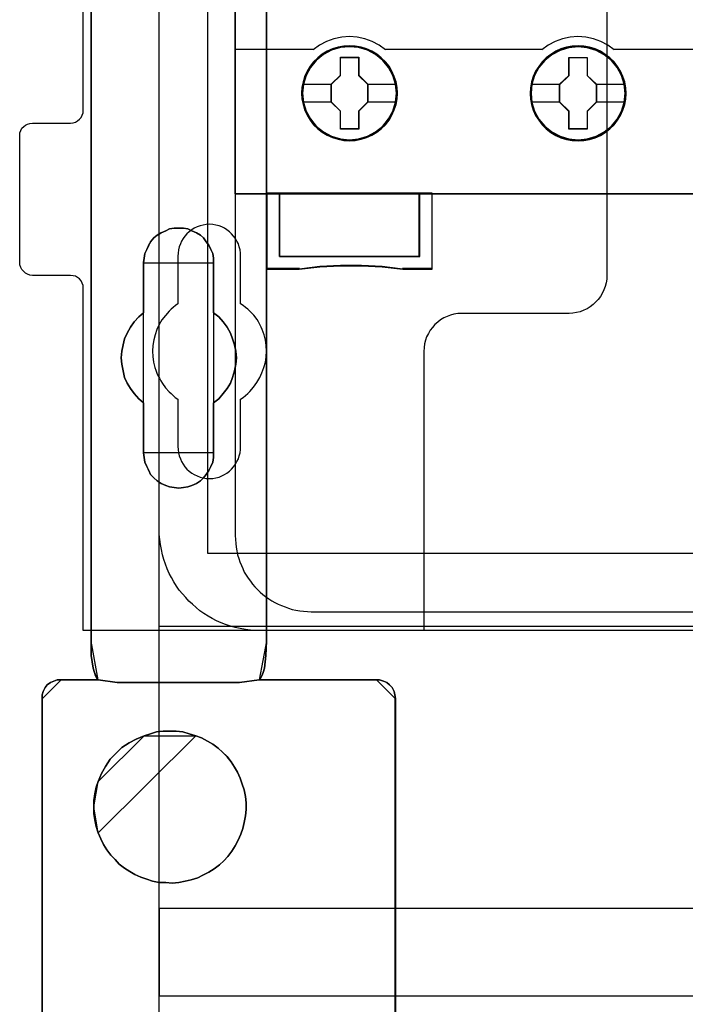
# Model space of a CAD drawing. Extents: x -558982 to 5119495, y -5290134 to 121759.
# Tile 41 of 256: x -479232 to -478708, y -23639 to -22862. Entities that reach past the tile are written whole.
import ezdxf

# ---------------------------------------------------------------- set-up
doc = ezdxf.new("R2010")
doc.units = 0
doc.header["$MEASUREMENT"] = 0
doc.layers.get('0').update_dxf_attribs({"color": 252})
for name, color, linetype in [('30', 7, 'Continuous'), ('45', 8, 'Continuous'), ('5', 7, 'Continuous'), ('50', 7, 'Continuous')]:
    doc.layers.add(name, color=color, linetype=linetype)

# ---------------------------------------------------------------- blocks, each defined once
blk = doc.blocks.new('*U1040')
at = {"layer": '5', "color": 7}
for points in [[(64.443293, -78.807593), (64.443293, -386.338651), (64.391735, -387.468902), (64.288619, -388.445028), (64.185504, -388.804654), (64.082388, -389.061529), (63.979273, -389.267029), (63.876157, -389.369779), (73.104995, -389.369779), (73.362784, -389.369779), (73.67213, -389.472529), (73.929919, -389.575279), (74.13615, -389.78078), (74.342381, -389.98628), (74.497054, -390.29453), (74.548612, -390.551405), (74.60017, -390.859656), (74.60017, -415.622431)], [(46.758983, -415.622431), (46.758983, -390.859656), (46.758983, -390.551405), (46.862099, -390.29453), (47.016772, -389.98628), (47.171446, -389.78078), (47.429234, -389.575279), (47.687023, -389.472529), (47.944812, -389.369779), (48.254158, -389.369779), (51.19295, -389.369779), (51.089835, -389.267029), (50.986719, -389.061529), (50.883604, -388.804654), (50.780488, -388.445028), (50.625815, -387.468902), (50.625815, -386.338651), (50.625815, -323.250088), (50.625815, -298.744188), (50.625815, -173.234937)], [(50.626846, -173.235764), (50.626846, -298.746057), (50.626846, -323.25216), (50.626846, -386.341247), (50.626846, -387.471508), (50.781516, -388.447642), (50.88463, -388.80727), (50.987743, -389.064148), (51.090856, -389.26965), (51.19397, -389.372401), (52.689115, -389.577903), (62.330223, -389.577903), (63.876925, -389.372401), (63.980038, -389.26965), (64.083152, -389.064148), (64.186265, -388.80727), (64.289378, -388.447642), (64.392492, -387.471508), (64.444049, -386.341247), (64.444049, -78.807635)], [(74.60017, -415.623239), (74.60017, -390.858683), (74.548612, -390.550411), (74.497054, -390.293517), (74.342381, -389.985245), (74.13615, -389.77973), (73.929919, -389.574215), (73.67213, -389.471457), (73.362784, -389.3687), (73.104995, -389.3687), (73.104995, -389.3687), (63.876157, -389.3687), (62.329425, -389.574215), (52.688125, -389.574215), (51.19295, -389.3687), (48.254158, -389.3687), (47.944812, -389.3687), (47.687023, -389.471457), (47.429234, -389.574215), (47.171446, -389.77973), (47.016772, -389.985245), (46.862099, -390.293517), (46.758983, -390.550411), (46.758983, -390.858683), (46.758983, -415.623239)]]:
    blk.add_lwpolyline(points, dxfattribs=at)
for points in [[(64.441398, -386.34188), (64.441398, -78.808532), (64.441398, -386.34188)], [(50.626846, -323.250036), (50.626846, -386.34188), (50.626846, -323.250036)], [(60.268907, -356.490112), (60.268907, -360.446102), (60.681505, -360.754361), (61.042528, -361.165373), (61.351976, -361.576385), (61.60985, -362.038773), (61.764574, -362.501162), (61.919298, -362.96355), (62.022447, -363.477315), (62.074022, -363.99108), (62.022447, -364.504845), (61.919298, -365.01861), (61.764574, -365.532375), (61.60985, -365.994763), (61.351976, -366.405775), (61.042528, -366.816787), (60.681505, -367.227799), (60.268907, -367.536058), (60.268907, -371.492049), (60.268907, -371.851684), (60.217332, -372.211319), (60.062608, -372.570955), (59.907884, -372.879214), (59.701585, -373.187473), (59.495286, -373.444355), (59.237413, -373.701238), (58.927964, -373.906744), (58.566941, -374.060873), (58.257493, -374.163626), (57.89647, -374.215003), (57.535447, -374.266379), (57.174424, -374.215003), (56.813401, -374.163626), (56.503953, -374.060873), (56.14293, -373.906744), (55.833482, -373.701238), (55.575608, -373.444355), (55.317735, -373.187473), (55.163011, -372.879214), (55.008286, -372.570955), (54.853562, -372.211319), (54.801988, -371.851684), (54.750413, -371.492049), (54.750413, -367.536058), (54.38939, -367.227799), (54.028367, -366.816787), (53.718919, -366.405775), (53.461045, -365.994763), (53.254746, -365.532375), (53.151597, -365.01861), (53.048447, -364.504845), (52.996873, -363.99108), (53.048447, -363.477315), (53.151597, -362.96355), (53.254746, -362.501162), (53.461045, -362.038773), (53.718919, -361.576385), (54.028367, -361.165373), (54.38939, -360.754361), (54.750413, -360.446102), (54.750413, -356.490112), (54.801988, -356.130476), (54.853562, -355.770841), (55.008286, -355.462582), (55.163011, -355.102946), (55.317735, -354.846064), (55.575608, -354.537805), (55.833482, -354.332299), (56.14293, -354.126793), (56.503953, -353.972663), (56.813401, -353.818534), (57.174424, -353.767157), (57.535447, -353.767157), (57.89647, -353.767157), (58.257493, -353.818534), (58.566941, -353.972663), (58.927964, -354.126793), (59.237413, -354.332299), (59.495286, -354.537805), (59.701585, -354.846064), (59.907884, -355.102946), (60.062608, -355.462582), (60.217332, -355.770841), (60.268907, -356.130476), (60.268907, -356.490112)], [(60.268907, -356.490112), (60.268907, -356.130476), (60.217332, -355.770841), (60.062608, -355.462582), (59.907884, -355.102946), (59.701585, -354.846064), (59.495286, -354.537805), (59.237413, -354.332299), (58.927964, -354.126793), (58.566941, -353.972663), (58.257493, -353.818534), (57.89647, -353.767157), (57.535447, -353.767157), (57.174424, -353.767157), (56.813401, -353.818534), (56.503953, -353.972663), (56.14293, -354.126793), (55.833482, -354.332299), (55.575608, -354.537805), (55.317735, -354.846064), (55.163011, -355.102946), (55.008286, -355.462582), (54.853562, -355.770841), (54.801988, -356.130476), (54.750413, -356.490112), (54.750413, -360.446102), (54.38939, -360.754361), (54.028367, -361.165373), (53.718919, -361.576385), (53.461045, -362.038773), (53.254746, -362.501162), (53.151597, -362.96355), (53.048447, -363.477315), (52.996873, -363.99108), (53.048447, -364.504845), (53.151597, -365.01861), (53.254746, -365.532375), (53.461045, -365.994763), (53.718919, -366.405775), (54.028367, -366.816787), (54.38939, -367.227799), (54.750413, -367.536058), (54.750413, -371.492049), (54.801988, -371.851684), (54.853562, -372.211319), (55.008286, -372.570955), (55.163011, -372.879214), (55.317735, -373.187473), (55.575608, -373.444355), (55.833482, -373.701238), (56.14293, -373.906744), (56.503953, -374.060873), (56.813401, -374.163626), (57.174424, -374.215003), (57.535447, -374.266379), (57.89647, -374.215003), (58.257493, -374.163626), (58.566941, -374.060873), (58.927964, -373.906744), (59.237413, -373.701238), (59.495286, -373.444355), (59.701585, -373.187473), (59.907884, -372.879214), (60.062608, -372.570955), (60.217332, -372.211319), (60.268907, -371.851684), (60.268907, -371.492049), (60.268907, -367.536058), (60.681505, -367.227799), (61.042528, -366.816787), (61.351976, -366.405775), (61.60985, -365.994763), (61.764574, -365.532375), (61.919298, -365.01861), (62.022447, -364.504845), (62.074022, -363.99108), (62.022447, -363.477315), (61.919298, -362.96355), (61.764574, -362.501162), (61.60985, -362.038773), (61.351976, -361.576385), (61.042528, -361.165373), (60.681505, -360.754361), (60.268907, -360.446102), (60.268907, -356.490112)], [(60.268907, -356.490112), (60.268907, -356.130476), (60.217332, -355.770841), (60.062608, -355.462582), (59.907884, -355.102946), (59.701585, -354.846064), (59.495286, -354.537805), (59.237413, -354.332299), (58.927964, -354.126793), (58.566941, -353.972663), (58.257493, -353.818534), (57.89647, -353.767157), (57.535447, -353.767157), (57.174424, -353.767157), (56.813401, -353.818534), (56.503953, -353.972663), (56.14293, -354.126793), (55.833482, -354.332299), (55.575608, -354.537805), (55.317735, -354.846064), (55.163011, -355.102946), (55.008286, -355.462582), (54.853562, -355.770841), (54.801988, -356.130476), (54.750413, -356.490112), (54.750413, -360.446102), (54.38939, -360.754361), (54.028367, -361.165373), (53.718919, -361.576385), (53.461045, -362.038773), (53.254746, -362.501162), (53.151597, -362.96355), (53.048447, -363.477315), (52.996873, -363.99108), (53.048447, -364.504845), (53.151597, -365.01861), (53.254746, -365.532375), (53.461045, -365.994763), (53.718919, -366.405775), (54.028367, -366.816787), (54.38939, -367.227799), (54.750413, -367.536058), (54.750413, -371.492049), (54.801988, -371.851684), (54.853562, -372.211319), (55.008286, -372.570955), (55.163011, -372.879214), (55.317735, -373.187473), (55.575608, -373.444355), (55.833482, -373.701238), (56.14293, -373.906744), (56.503953, -374.060873), (56.813401, -374.163626), (57.174424, -374.215003), (57.535447, -374.266379), (57.89647, -374.215003), (58.257493, -374.163626), (58.566941, -374.060873), (58.927964, -373.906744), (59.237413, -373.701238), (59.495286, -373.444355), (59.701585, -373.187473), (59.907884, -372.879214), (60.062608, -372.570955), (60.217332, -372.211319), (60.268907, -371.851684), (60.268907, -371.492049), (60.268907, -367.536058), (60.681505, -367.227799), (61.042528, -366.816787), (61.351976, -366.405775), (61.60985, -365.994763), (61.764574, -365.532375), (61.919298, -365.01861), (62.022447, -364.504845), (62.074022, -363.99108), (62.022447, -363.477315), (61.919298, -362.96355), (61.764574, -362.501162), (61.60985, -362.038773), (61.351976, -361.576385), (61.042528, -361.165373), (60.681505, -360.754361), (60.268907, -360.446102), (60.268907, -356.490112)], [(60.268666, -356.492089), (60.268666, -356.132193), (60.217082, -355.772296), (60.062331, -355.463813), (59.90758, -355.103916), (59.701245, -354.846847), (59.49491, -354.538365), (59.236992, -354.332709), (58.927489, -354.127054), (58.566403, -353.972813), (58.256901, -353.818571), (57.895815, -353.767157), (57.534729, -353.767157), (57.173643, -353.767157), (56.812557, -353.818571), (56.503054, -353.972813), (56.141968, -354.127054), (55.832466, -354.332709), (55.574547, -354.538365), (55.316629, -354.846847), (55.161878, -355.103916), (55.007126, -355.463813), (54.852375, -355.772296), (54.800792, -356.132193), (54.749208, -356.492089), (60.268666, -356.492089)], [(54.749208, -356.489441), (54.749208, -360.448405), (54.749208, -356.489441)], [(60.266015, -360.448405), (60.266015, -356.489441), (60.266015, -360.448405)], [(54.751859, -360.445757), (54.390538, -360.754092), (54.029217, -361.165205), (53.719514, -361.576319), (53.461428, -362.038822), (53.254959, -362.501324), (53.151724, -362.963827), (53.04849, -363.477719), (52.996873, -363.991611), (53.04849, -364.505503), (53.151724, -365.019395), (53.254959, -365.533287), (53.461428, -365.99579), (53.719514, -366.406903), (54.029217, -366.818017), (54.390538, -367.22913), (54.751859, -367.537465), (54.751859, -360.445757)], [(60.266015, -367.537465), (60.679274, -367.22913), (61.040875, -366.818017), (61.350819, -366.406903), (61.609106, -365.99579), (61.764078, -365.533287), (61.91905, -365.019395), (62.022365, -364.505503), (62.074022, -363.991611), (62.022365, -363.477719), (61.91905, -362.963827), (61.764078, -362.501324), (61.609106, -362.038822), (61.350819, -361.576319), (61.040875, -361.165205), (60.679274, -360.754092), (60.266015, -360.445757), (60.266015, -367.537465)], [(54.749208, -367.534817), (54.749208, -371.493781), (54.749208, -367.534817)], [(60.266015, -371.493781), (60.266015, -367.534817), (60.266015, -371.493781)], [(54.749208, -371.491133), (54.800792, -371.850887), (54.852375, -372.210641), (55.007126, -372.570395), (55.161878, -372.878756), (55.316629, -373.187117), (55.574547, -373.444084), (55.832466, -373.701051), (56.141968, -373.906625), (56.503054, -374.060805), (56.812557, -374.163592), (57.173643, -374.214986), (57.534729, -374.266379), (57.895815, -374.214986), (58.256901, -374.163592), (58.566403, -374.060805), (58.927489, -373.906625), (59.236992, -373.701051), (59.49491, -373.444084), (59.701245, -373.187117), (59.90758, -372.878756), (60.062331, -372.570395), (60.217082, -372.210641), (60.268666, -371.850887), (60.268666, -371.491133), (54.749208, -371.491133)], [(50.626846, -386.339232), (50.626846, -387.469852), (50.78157, -388.446296), (50.884719, -388.806038), (50.987869, -389.062997), (51.091018, -389.268564), (51.194168, -389.371348), (50.626846, -386.339232)], [(50.626846, -386.339232), (50.626846, -386.339232), (50.626846, -386.339232)], [(50.626846, -386.339232), (50.626846, -387.469852), (50.78157, -388.446296), (50.884719, -388.806038), (50.987869, -389.062997), (51.091018, -389.268564), (51.194168, -389.371348), (50.626846, -386.339232)], [(50.626846, -386.339232), (50.626846, -387.469852), (50.78157, -388.446296), (50.884719, -388.806038), (50.987869, -389.062997), (51.091018, -389.268564), (51.194168, -389.371348), (50.626846, -386.339232)], [(50.626846, -386.339232), (50.626846, -387.469852), (50.78157, -388.446296), (50.884719, -388.806038), (50.987869, -389.062997), (51.091018, -389.268564), (51.194168, -389.371348), (50.626846, -386.339232)], [(50.626846, -386.339232), (50.626846, -387.469852), (50.78157, -388.446296), (50.884719, -388.806038), (50.987869, -389.062997), (51.091018, -389.268564), (51.194168, -389.371348), (50.626846, -386.339232)], [(50.626846, -386.339232), (50.626846, -387.469852), (50.78157, -388.446296), (50.884719, -388.806038), (50.987869, -389.062997), (51.091018, -389.268564), (51.194168, -389.371348), (50.626846, -386.339232)], [(50.626846, -386.339232), (50.626846, -387.469852), (50.78157, -388.446296), (50.884719, -388.806038), (50.987869, -389.062997), (51.091018, -389.268564), (51.194168, -389.371348), (50.626846, -386.339232)], [(50.626846, -386.339232), (50.626846, -387.469852), (50.78157, -388.446296), (50.884719, -388.806038), (50.987869, -389.062997), (51.091018, -389.268564), (51.194168, -389.371348), (50.626846, -386.339232)], [(50.626846, -386.339232), (50.626846, -387.469852), (50.78157, -388.446296), (50.884719, -388.806038), (50.987869, -389.062997), (51.091018, -389.268564), (51.194168, -389.371348), (50.626846, -386.339232)], [(50.626846, -386.339232), (50.626846, -387.469852), (50.78157, -388.446296), (50.884719, -388.806038), (50.987869, -389.062997), (51.091018, -389.268564), (51.194168, -389.371348), (50.626846, -386.339232)], [(50.626846, -386.339232), (50.626846, -387.469852), (50.78157, -388.446296), (50.884719, -388.806038), (50.987869, -389.062997), (51.091018, -389.268564), (51.194168, -389.371348), (50.626846, -386.339232)], [(50.626846, -386.339232), (50.626846, -387.469852), (50.78157, -388.446296), (50.884719, -388.806038), (50.987869, -389.062997), (51.091018, -389.268564), (51.194168, -389.371348), (50.626846, -386.339232)], [(50.626846, -386.339232), (50.626846, -387.469852), (50.78157, -388.446296), (50.884719, -388.806038), (50.987869, -389.062997), (51.091018, -389.268564), (51.194168, -389.371348), (50.626846, -386.339232)], [(50.626846, -386.339232), (50.626846, -387.469852), (50.78157, -388.446296), (50.884719, -388.806038), (50.987869, -389.062997), (51.091018, -389.268564), (51.194168, -389.371348), (50.626846, -386.339232)], [(50.626846, -386.339232), (50.626846, -387.469852), (50.78157, -388.446296), (50.884719, -388.806038), (50.987869, -389.062997), (51.091018, -389.268564), (51.194168, -389.371348), (50.626846, -386.339232)], [(50.626846, -386.339232), (50.626846, -387.469852), (50.78157, -388.446296), (50.884719, -388.806038), (50.987869, -389.062997), (51.091018, -389.268564), (51.194168, -389.371348), (50.626846, -386.339232)], [(50.626846, -386.339232), (50.626846, -387.469852), (50.78157, -388.446296), (50.884719, -388.806038), (50.987869, -389.062997), (51.091018, -389.268564), (51.194168, -389.371348), (50.626846, -386.339232)], [(50.626846, -386.339232), (50.626846, -387.469852), (50.78157, -388.446296), (50.884719, -388.806038), (50.987869, -389.062997), (51.091018, -389.268564), (51.194168, -389.371348), (50.626846, -386.339232)], [(50.626846, -386.339232), (50.626846, -387.469852), (50.78157, -388.446296), (50.884719, -388.806038), (50.987869, -389.062997), (51.091018, -389.268564), (51.194168, -389.371348), (50.626846, -386.339232)], [(50.626846, -386.339232), (50.626846, -387.469852), (50.78157, -388.446296), (50.884719, -388.806038), (50.987869, -389.062997), (51.091018, -389.268564), (51.194168, -389.371348), (50.626846, -386.339232)], [(50.626846, -386.339232), (50.626846, -387.469852), (50.78157, -388.446296), (50.884719, -388.806038), (50.987869, -389.062997), (51.091018, -389.268564), (51.194168, -389.371348), (50.626846, -386.339232)], [(63.874076, -389.371348), (63.977707, -389.268564), (64.081339, -389.062997), (64.18497, -388.806038), (64.288601, -388.446296), (64.392233, -387.469852), (64.444049, -386.339232), (63.874076, -389.371348)], [(63.874076, -389.371348), (63.977707, -389.268564), (64.081339, -389.062997), (64.18497, -388.806038), (64.288601, -388.446296), (64.392233, -387.469852), (64.444049, -386.339232), (63.874076, -389.371348)], [(63.874076, -389.371348), (63.977707, -389.268564), (64.081339, -389.062997), (64.18497, -388.806038), (64.288601, -388.446296), (64.392233, -387.469852), (64.444049, -386.339232), (63.874076, -389.371348)], [(63.874076, -389.371348), (63.977707, -389.268564), (64.081339, -389.062997), (64.18497, -388.806038), (64.288601, -388.446296), (64.392233, -387.469852), (64.444049, -386.339232), (63.874076, -389.371348)], [(63.874076, -389.371348), (63.977707, -389.268564), (64.081339, -389.062997), (64.18497, -388.806038), (64.288601, -388.446296), (64.392233, -387.469852), (64.444049, -386.339232), (63.874076, -389.371348)], [(63.874076, -389.371348), (63.977707, -389.268564), (64.081339, -389.062997), (64.18497, -388.806038), (64.288601, -388.446296), (64.392233, -387.469852), (64.444049, -386.339232), (63.874076, -389.371348)], [(63.874076, -389.371348), (63.977707, -389.268564), (64.081339, -389.062997), (64.18497, -388.806038), (64.288601, -388.446296), (64.392233, -387.469852), (64.444049, -386.339232), (63.874076, -389.371348)], [(63.874076, -389.371348), (63.977707, -389.268564), (64.081339, -389.062997), (64.18497, -388.806038), (64.288601, -388.446296), (64.392233, -387.469852), (64.444049, -386.339232), (63.874076, -389.371348)], [(63.874076, -389.371348), (63.977707, -389.268564), (64.081339, -389.062997), (64.18497, -388.806038), (64.288601, -388.446296), (64.392233, -387.469852), (64.444049, -386.339232), (63.874076, -389.371348)], [(63.874076, -389.371348), (63.977707, -389.268564), (64.081339, -389.062997), (64.18497, -388.806038), (64.288601, -388.446296), (64.392233, -387.469852), (64.444049, -386.339232), (63.874076, -389.371348)], [(63.874076, -389.371348), (63.977707, -389.268564), (64.081339, -389.062997), (64.18497, -388.806038), (64.288601, -388.446296), (64.392233, -387.469852), (64.444049, -386.339232), (63.874076, -389.371348)], [(63.874076, -389.371348), (63.977707, -389.268564), (64.081339, -389.062997), (64.18497, -388.806038), (64.288601, -388.446296), (64.392233, -387.469852), (64.444049, -386.339232), (63.874076, -389.371348)], [(63.874076, -389.371348), (63.977707, -389.268564), (64.081339, -389.062997), (64.18497, -388.806038), (64.288601, -388.446296), (64.392233, -387.469852), (64.444049, -386.339232), (63.874076, -389.371348)], [(63.874076, -389.371348), (63.977707, -389.268564), (64.081339, -389.062997), (64.18497, -388.806038), (64.288601, -388.446296), (64.392233, -387.469852), (64.444049, -386.339232), (63.874076, -389.371348)], [(63.874076, -389.371348), (63.977707, -389.268564), (64.081339, -389.062997), (64.18497, -388.806038), (64.288601, -388.446296), (64.392233, -387.469852), (64.444049, -386.339232), (63.874076, -389.371348)], [(63.874076, -389.371348), (63.977707, -389.268564), (64.081339, -389.062997), (64.18497, -388.806038), (64.288601, -388.446296), (64.392233, -387.469852), (64.444049, -386.339232), (63.874076, -389.371348)], [(63.874076, -389.371348), (63.977707, -389.268564), (64.081339, -389.062997), (64.18497, -388.806038), (64.288601, -388.446296), (64.392233, -387.469852), (64.444049, -386.339232), (63.874076, -389.371348)], [(63.874076, -389.371348), (63.977707, -389.268564), (64.081339, -389.062997), (64.18497, -388.806038), (64.288601, -388.446296), (64.392233, -387.469852), (64.444049, -386.339232), (63.874076, -389.371348)], [(63.874076, -389.371348), (63.977707, -389.268564), (64.081339, -389.062997), (64.18497, -388.806038), (64.288601, -388.446296), (64.392233, -387.469852), (64.444049, -386.339232), (63.874076, -389.371348)], [(63.874076, -389.371348), (63.977707, -389.268564), (64.081339, -389.062997), (64.18497, -388.806038), (64.288601, -388.446296), (64.392233, -387.469852), (64.444049, -386.339232), (63.874076, -389.371348)], [(63.874076, -389.371348), (63.977707, -389.268564), (64.081339, -389.062997), (64.18497, -388.806038), (64.288601, -388.446296), (64.392233, -387.469852), (64.444049, -386.339232), (63.874076, -389.371348)], [(64.441398, -386.339232), (64.441398, -386.339232), (64.441398, -386.339232)], [(48.256819, -389.3687), (47.946922, -389.3687), (47.688675, -389.471703), (47.430427, -389.574707), (47.17218, -389.780713), (47.017231, -389.98672), (46.862283, -390.29573), (46.758983, -390.553239), (46.758983, -390.862249), (48.256819, -389.3687)], [(48.254168, -389.3687), (51.194168, -389.3687), (48.254168, -389.3687)], [(51.191517, -389.3687), (51.191517, -389.3687), (51.191517, -389.3687)], [(52.689352, -389.577903), (51.191517, -389.3687), (52.689352, -389.577903)], [(62.331172, -389.575254), (52.686701, -389.575254), (62.331172, -389.575254)], [(63.876727, -389.3687), (62.328521, -389.577903), (63.876727, -389.3687)], [(73.104985, -389.3687), (63.874076, -389.3687), (73.104985, -389.3687)], [(63.874076, -389.3687), (63.874076, -389.3687), (63.874076, -389.3687)], [(74.60017, -390.862249), (74.54852, -390.553239), (74.496871, -390.29573), (74.341922, -389.98672), (74.135324, -389.780713), (73.928726, -389.574707), (73.670479, -389.471703), (73.360582, -389.3687), (73.102334, -389.3687), (74.60017, -390.862249)], [(46.758983, -390.8596), (46.758983, -415.62497), (46.758983, -390.8596)], [(74.597519, -390.8596), (74.597519, -415.62497), (74.597519, -390.8596)], [(58.875017, -393.787973), (58.359374, -393.633824), (57.84373, -393.479675), (57.328086, -393.428293), (56.812442, -393.428293), (56.296799, -393.428293), (55.781155, -393.479675), (55.317076, -393.633824), (54.801432, -393.787973), (54.18266, -394.044888), (53.615452, -394.353185), (53.048244, -394.712866), (52.584164, -395.175312), (52.120085, -395.637759), (51.759134, -396.202971), (51.449748, -396.768183), (51.191926, -397.384778), (51.037233, -397.847225), (50.934104, -398.361054), (50.830976, -398.874884), (50.830976, -399.388713), (50.830976, -399.902542), (50.934104, -400.416372), (51.037233, -400.930201), (51.191926, -401.44403), (51.398184, -401.906477), (51.604441, -402.368923), (51.862263, -402.779986), (52.171649, -403.19105), (52.5326, -403.55073), (52.841986, -403.910411), (53.254501, -404.218709), (53.667016, -404.475623), (54.079531, -404.732538), (54.54361, -404.93807), (55.00769, -405.092218), (55.471769, -405.246367), (55.987413, -405.349133), (56.503056, -405.349133), (57.0187, -405.400516), (57.534344, -405.349133), (58.049987, -405.246367), (58.514067, -405.143601), (59.02971, -404.989453), (59.442225, -404.783921), (59.906305, -404.527006), (60.31882, -404.270092), (60.731334, -403.961794), (61.092285, -403.653496), (61.401671, -403.293816), (61.711057, -402.882752), (61.968879, -402.471689), (62.226701, -402.009242), (62.432959, -401.546796), (62.587652, -401.08435), (62.69078, -400.621903), (62.793909, -400.108074), (62.845474, -399.594245), (62.845474, -399.080415), (62.793909, -398.566586), (62.69078, -398.052757), (62.536087, -397.59031), (62.381394, -397.127864), (62.175137, -396.665417), (61.917315, -396.254354), (61.659493, -395.84329), (61.350107, -395.432227), (60.989156, -395.072546), (60.628206, -394.764249), (60.215691, -394.455951), (59.803176, -394.199037), (59.339097, -393.942122), (58.875017, -393.787973)], [(58.875017, -393.787973), (58.359374, -393.633824), (57.84373, -393.479675), (57.328086, -393.428293), (56.812442, -393.428293), (56.296799, -393.428293), (55.781155, -393.479675), (55.317076, -393.633824), (54.801432, -393.787973), (54.18266, -394.044888), (53.615452, -394.353185), (53.048244, -394.712866), (52.584164, -395.175312), (52.120085, -395.637759), (51.759134, -396.202971), (51.449748, -396.768183), (51.191926, -397.384778), (51.037233, -397.847225), (50.934104, -398.361054), (50.830976, -398.874884), (50.830976, -399.388713), (50.830976, -399.902542), (50.934104, -400.416372), (51.037233, -400.930201), (51.191926, -401.44403), (51.398184, -401.906477), (51.604441, -402.368923), (51.862263, -402.779986), (52.171649, -403.19105), (52.5326, -403.55073), (52.841986, -403.910411), (53.254501, -404.218709), (53.667016, -404.475623), (54.079531, -404.732538), (54.54361, -404.93807), (55.00769, -405.092218), (55.471769, -405.246367), (55.987413, -405.349133), (56.503056, -405.349133), (57.0187, -405.400516), (57.534344, -405.349133), (58.049987, -405.246367), (58.514067, -405.143601), (59.02971, -404.989453), (59.442225, -404.783921), (59.906305, -404.527006), (60.31882, -404.270092), (60.731334, -403.961794), (61.092285, -403.653496), (61.401671, -403.293816), (61.711057, -402.882752), (61.968879, -402.471689), (62.226701, -402.009242), (62.432959, -401.546796), (62.587652, -401.08435), (62.69078, -400.621903), (62.793909, -400.108074), (62.845474, -399.594245), (62.845474, -399.080415), (62.793909, -398.566586), (62.69078, -398.052757), (62.536087, -397.59031), (62.381394, -397.127864), (62.175137, -396.665417), (61.917315, -396.254354), (61.659493, -395.84329), (61.350107, -395.432227), (60.989156, -395.072546), (60.628206, -394.764249), (60.215691, -394.455951), (59.803176, -394.199037), (59.339097, -393.942122), (58.875017, -393.787973)], [(58.875017, -393.787973), (59.339097, -393.942122), (59.803176, -394.199037), (60.215691, -394.455951), (60.628206, -394.764249), (60.989156, -395.072546), (61.350107, -395.432227), (61.659493, -395.84329), (61.917315, -396.254354), (62.175137, -396.665417), (62.381394, -397.127864), (62.536087, -397.59031), (62.69078, -398.052757), (62.793909, -398.566586), (62.845474, -399.080415), (62.845474, -399.594245), (62.793909, -400.108074), (62.69078, -400.621903), (62.587652, -401.08435), (62.432959, -401.546796), (62.226701, -402.009242), (61.968879, -402.471689), (61.711057, -402.882752), (61.401671, -403.293816), (61.092285, -403.653496), (60.731334, -403.961794), (60.31882, -404.270092), (59.906305, -404.527006), (59.442225, -404.783921), (59.02971, -404.989453), (58.514067, -405.143601), (58.049987, -405.246367), (57.534344, -405.349133), (57.0187, -405.400516), (56.503056, -405.349133), (55.987413, -405.349133), (55.471769, -405.246367), (55.00769, -405.092218), (54.54361, -404.93807), (54.079531, -404.732538), (53.667016, -404.475623), (53.254501, -404.218709), (52.841986, -403.910411), (52.5326, -403.55073), (52.171649, -403.19105), (51.862263, -402.779986), (51.604441, -402.368923), (51.398184, -401.906477), (51.191926, -401.44403), (51.037233, -400.930201), (50.934104, -400.416372), (50.830976, -399.902542), (50.830976, -399.388713), (50.830976, -398.874884), (50.934104, -398.361054), (51.037233, -397.847225), (51.191926, -397.384778), (51.449748, -396.768183), (51.759134, -396.202971), (52.120085, -395.637759), (52.584164, -395.175312), (53.048244, -394.712866), (53.615452, -394.353185), (54.18266, -394.044888), (54.801432, -393.787973), (55.317076, -393.633824), (55.781155, -393.479675), (56.296799, -393.428293), (56.812442, -393.428293), (57.328086, -393.428293), (57.84373, -393.479675), (58.359374, -393.633824), (58.875017, -393.787973)], [(58.876872, -393.791087), (58.361094, -393.635604), (57.845317, -393.48012), (57.329539, -393.428293), (56.813761, -393.428293), (56.297984, -393.428293), (55.782206, -393.48012), (55.318006, -393.635604), (54.802229, -393.791087), (58.876872, -393.791087)], [(51.191517, -401.444189), (51.397781, -401.906617), (51.604046, -402.369045), (51.861877, -402.780092), (52.171274, -403.191139), (52.532237, -403.550805), (52.841634, -403.910471), (53.254164, -404.218756), (53.666693, -404.47566), (54.079223, -404.732565), (54.543318, -404.938088), (55.007414, -405.092231), (55.47151, -405.246373), (55.987172, -405.349135), (56.502833, -405.349135), (57.018495, -405.400516), (57.534157, -405.349135), (58.049819, -405.246373), (58.513914, -405.143612), (59.029576, -404.989469), (59.442106, -404.783946), (59.906201, -404.527041), (60.318731, -404.270137), (60.73126, -403.961852), (61.092223, -403.653566), (61.40162, -403.2939), (61.711018, -402.882853), (61.968848, -402.471806), (62.226679, -402.009379), (62.432944, -401.546951), (62.587643, -401.084523), (62.690775, -400.622095), (62.793907, -400.108286), (62.845474, -399.594478), (62.845474, -399.080669), (62.793907, -398.56686), (62.690775, -398.053051), (62.536076, -397.590624), (62.381378, -397.128196), (62.175113, -396.665768), (61.917282, -396.254721), (61.659451, -395.843674), (61.350054, -395.432627), (60.989091, -395.072961), (60.628128, -394.764676), (60.215598, -394.45639), (59.803069, -394.199486), (59.338973, -393.942582), (58.874878, -393.788439), (51.191517, -401.444189)], [(54.80488, -393.788439), (54.185446, -394.045497), (53.617632, -394.353967), (53.049818, -394.713849), (52.585242, -395.176554), (52.120667, -395.639259), (51.759331, -396.204788), (51.449614, -396.770316), (51.191517, -397.387256), (54.80488, -393.788439)], [(51.194168, -397.384608), (51.038514, -397.847217), (50.934745, -398.361227), (50.830976, -398.875237), (50.830976, -399.389247), (51.194168, -397.384608)], [(50.830976, -399.386599), (50.830976, -399.900999), (50.934745, -400.4154), (51.038514, -400.9298), (51.194168, -401.444201), (50.830976, -399.386599)]]:
    blk.add_lwpolyline(points, close=True, dxfattribs=at)
at = {"layer": '50', "color": 7}
for points in [[(55.98194, -85.921426), (391.762235, -85.921426), (391.762235, -735.000783), (55.98194, -735.000783), (55.98194, -85.921426)], [(59.825943, -92.486155), (387.918232, -92.486155), (387.918232, -379.414356), (59.825943, -379.414356), (59.825943, -92.486155)], [(391.762235, -435.77199), (55.98194, -435.77199), (55.98194, -385.150219), (391.762235, -385.150219), (391.762235, -435.77199)], [(55.98194, -414.285013), (391.762235, -414.285013), (391.762235, -407.405155), (55.98194, -407.405155), (55.98194, -414.285013)]]:
    blk.add_lwpolyline(points, dxfattribs=at)
blk = doc.blocks.new('*U1051')
at = {"layer": '50', "color": 7}
for points in [[(383.999821, -385.499773), (64.001505, -385.499773), (63.581505, -385.499773), (63.182504, -385.457738), (62.783504, -385.415703), (62.384503, -385.331634), (61.985503, -385.247564), (61.607503, -385.142477), (61.229502, -385.016373), (60.872502, -384.869252), (60.515502, -384.72213), (60.179501, -384.532974), (59.843501, -384.343817), (59.507501, -384.133643), (59.1925, -383.92347), (58.8985, -383.671261), (58.6045, -383.419052), (58.331499, -383.166844), (58.079499, -382.893618), (57.827499, -382.599375), (57.575499, -382.305131), (57.365498, -381.989871), (57.155498, -381.653593), (56.966498, -381.317315), (56.777498, -380.981037), (56.630498, -380.623741), (56.483498, -380.266446), (56.357497, -379.888133), (56.252497, -379.50982), (56.168497, -379.11049), (56.084497, -378.71116), (56.042497, -378.31183), (56.000497, -377.9125), (56.000497, -377.492152), (56.000497, -318.475355)], [(67.968952, -384.008872), (379.969373, -384.008872)], [(61.983887, -243.003268), (61.983887, -377.997901), (62.004887, -378.313162), (62.025887, -378.628423), (62.046887, -378.922666), (62.109888, -379.21691), (62.172889, -379.511153), (62.25689, -379.805396), (62.340891, -380.078622), (62.466892, -380.351848), (62.571893, -380.604057), (62.697894, -380.877283), (62.844896, -381.129491), (63.012898, -381.360682), (63.1809, -381.591873), (63.348902, -381.823065), (63.537904, -382.054256), (63.726906, -382.243412), (63.936908, -382.453586), (64.167911, -382.642743), (64.377913, -382.810882), (64.629916, -382.979021), (64.860918, -383.14716), (65.112921, -383.273264), (65.364924, -383.420386), (65.637927, -383.525472), (65.91093, -383.630559), (66.183933, -383.735646), (66.477936, -383.819716), (66.771939, -383.882768), (67.065942, -383.924803), (67.359946, -383.966837), (67.674949, -383.987855), (67.968952, -384.008872)]]:
    blk.add_lwpolyline(points, dxfattribs=at)
blk = doc.blocks.new('*U1052')
at = {"layer": '30', "color": 7}
for points in [[(91.27519, -263.504343), (91.27519, -357.494179), (91.252814, -357.786842), (91.208062, -358.079505), (91.140933, -358.372168), (91.029053, -358.642318), (90.894796, -358.912468), (90.760539, -359.160106), (90.58153, -359.385232), (90.380145, -359.610357), (90.178759, -359.790457), (89.954998, -359.970558), (89.708861, -360.128145), (89.440347, -360.240708), (89.171833, -360.353271), (88.880944, -360.420808), (88.590054, -360.465833), (88.299164, -360.488346), (79.81861, -360.488346), (79.52772, -360.510858), (79.214454, -360.555883), (78.945941, -360.623421), (78.677427, -360.735984), (78.408913, -360.848546), (78.162776, -361.006134), (77.939015, -361.186234), (77.715253, -361.366335), (77.536244, -361.59146), (77.357235, -361.816585), (77.200602, -362.064223), (77.066345, -362.334374), (76.976841, -362.604524), (76.909712, -362.897187), (76.86496, -363.18985), (76.842584, -363.482513), (76.842584, -385.499773), (50.0136, -385.499773), (50.0136, -358.507243), (49.991224, -358.282117), (49.924096, -358.102017), (49.834591, -357.921917), (49.700334, -357.764329), (49.566077, -357.651766), (49.387068, -357.561716), (49.208059, -357.516691), (49.006674, -357.494179), (46.008272, -357.494179), (45.806887, -357.471666), (45.627878, -357.404128), (45.448869, -357.314078), (45.314612, -357.179003), (45.180355, -357.021415), (45.090851, -356.863828), (45.023722, -356.661215), (45.001346, -356.458602), (45.001346, -346.440524), (45.023722, -346.260423), (45.090851, -346.080323), (45.180355, -345.900223), (45.314612, -345.765148), (45.448869, -345.652585), (45.627878, -345.562535), (45.806887, -345.51751), (46.008272, -345.494997), (49.006674, -345.494997), (49.208059, -345.472485), (49.387068, -345.404947), (49.566077, -345.314897), (49.700334, -345.179822), (49.834591, -345.044746), (49.924096, -344.864646), (49.991224, -344.684546), (50.0136, -344.481933), (50.0136, -276.516588)], [(91.27519, -263.504343), (91.27519, -357.494179), (91.252814, -357.786842), (91.208062, -358.079505), (91.140933, -358.372168), (91.029053, -358.642318), (90.894796, -358.912468), (90.760539, -359.160106), (90.58153, -359.385232), (90.380145, -359.610357), (90.178759, -359.790457), (89.954998, -359.970558), (89.708861, -360.128145), (89.440347, -360.240708), (89.171833, -360.353271), (88.880944, -360.420808), (88.590054, -360.465833), (88.299164, -360.488346), (79.81861, -360.488346), (79.52772, -360.510858), (79.214454, -360.555883), (78.945941, -360.623421), (78.677427, -360.735984), (78.408913, -360.848546), (78.162776, -361.006134), (77.939015, -361.186234), (77.715253, -361.366335), (77.536244, -361.59146), (77.357235, -361.816585), (77.200602, -362.064223), (77.066345, -362.334374), (76.976841, -362.604524), (76.909712, -362.897187), (76.86496, -363.18985), (76.842584, -363.482513), (76.842584, -385.499773), (50.0136, -385.499773), (50.0136, -358.507243), (49.991224, -358.282117), (49.924096, -358.102017), (49.834591, -357.921917), (49.700334, -357.764329), (49.566077, -357.651766), (49.387068, -357.561716), (49.208059, -357.516691), (49.006674, -357.494179), (46.008272, -357.494179), (45.806887, -357.471666), (45.627878, -357.404128), (45.448869, -357.314078), (45.314612, -357.179003), (45.180355, -357.021415), (45.090851, -356.863828), (45.023722, -356.661215), (45.001346, -356.458602), (45.001346, -346.440524), (45.023722, -346.260423), (45.090851, -346.080323), (45.180355, -345.900223), (45.314612, -345.765148), (45.448869, -345.652585), (45.627878, -345.562535), (45.806887, -345.51751), (46.008272, -345.494997), (49.006674, -345.494997), (49.208059, -345.472485), (49.387068, -345.404947), (49.566077, -345.314897), (49.700334, -345.179822), (49.834591, -345.044746), (49.924096, -344.864646), (49.991224, -344.684546), (50.0136, -344.481933), (50.0136, -276.516588)], [(62.409659, -370.979376), (62.409659, -367.241868), (62.611125, -367.106777), (62.790205, -366.949171), (62.969286, -366.791566), (63.125981, -366.63396), (63.416987, -366.296233), (63.685608, -365.935992), (63.909458, -365.553235), (64.088539, -365.170478), (64.245234, -364.742691), (64.357159, -364.337419), (64.424315, -363.909632), (64.4467, -363.45933), (64.424315, -363.031543), (64.357159, -362.603756), (64.267619, -362.175969), (64.110924, -361.770697), (64.021383, -361.568061), (63.931843, -361.365425), (63.819918, -361.162789), (63.707993, -360.960153), (63.439372, -360.622426), (63.125981, -360.307215), (62.969286, -360.149609), (62.790205, -360.014518), (62.611125, -359.879427), (62.409659, -359.744337), (62.409659, -355.984314), (62.387274, -355.736648), (62.364889, -355.488981), (62.297734, -355.241315), (62.230579, -355.016164), (62.118653, -354.791013), (62.006728, -354.588377), (61.850032, -354.408256), (61.693337, -354.20562), (61.536642, -354.048014), (61.335176, -353.912924), (61.13371, -353.777833), (60.932245, -353.665258), (60.708394, -353.575197), (60.462159, -353.530167), (60.215923, -353.485137), (59.969687, -353.462622), (59.701066, -353.485137), (59.454831, -353.530167), (59.208595, -353.575197), (58.984745, -353.665258), (58.760894, -353.777833), (58.559428, -353.912924), (58.357963, -354.048014), (58.178882, -354.20562), (58.022187, -354.408256), (57.887876, -354.588377), (57.753566, -354.791013), (57.664026, -355.016164), (57.574486, -355.241315), (57.50733, -355.488981), (57.484945, -355.736648), (57.46256, -355.984314), (57.46256, -359.744337), (57.28348, -359.879427), (57.104399, -360.014518), (56.925319, -360.149609), (56.768623, -360.307215), (56.477618, -360.644941), (56.208997, -361.005183), (55.985146, -361.365425), (55.806066, -361.770697), (55.671755, -362.175969), (55.55983, -362.58124), (55.492675, -363.031543), (55.47029, -363.45933), (55.492675, -363.887117), (55.537445, -364.337419), (55.6046, -364.540055), (55.64937, -364.765206), (55.716525, -364.967842), (55.806066, -365.192993), (55.895606, -365.395629), (56.007531, -365.598265), (56.119457, -365.800901), (56.253767, -366.003537), (56.500003, -366.363779), (56.768623, -366.67899), (56.925319, -366.814081), (57.082014, -366.971687), (57.261095, -367.106777), (57.46256, -367.241868), (57.46256, -370.979376), (57.484945, -371.227042), (57.50733, -371.474708), (57.574486, -371.722374), (57.664026, -371.947525), (57.753566, -372.172677), (57.887876, -372.375313), (58.022187, -372.577949), (58.178882, -372.758069), (58.357963, -372.915675), (58.559428, -373.073281), (58.760894, -373.185856), (58.984745, -373.298432), (59.208595, -373.388492), (59.454831, -373.456038), (59.701066, -373.501068), (59.969687, -373.501068), (60.215923, -373.501068), (60.462159, -373.456038), (60.708394, -373.388492), (60.932245, -373.298432), (61.13371, -373.185856), (61.335176, -373.073281), (61.536642, -372.915675), (61.693337, -372.758069), (61.850032, -372.577949), (62.006728, -372.375313), (62.118653, -372.172677), (62.230579, -371.947525), (62.297734, -371.722374), (62.364889, -371.474708), (62.387274, -371.227042), (62.409659, -370.979376)]]:
    blk.add_lwpolyline(points, dxfattribs=at)
blk = doc.blocks.new('*C1053')
at = {"layer": '45', "color": 7}
for points in [[(134.039061, -268.997671), (61.962678, -268.997671), (61.962678, -351.066058), (134.039061, -351.066058), (134.039061, -268.997671)], [(134.017853, -269.021504), (61.983887, -269.021504), (61.983887, -351.044873), (134.017853, -351.044873), (134.017853, -269.021504)], [(74.767185, -343.138863), (74.744775, -342.690639), (74.671942, -342.242416), (74.515072, -341.810793), (74.335791, -341.395771), (74.100485, -341.008418), (73.820359, -340.659799), (73.495412, -340.338849), (73.131248, -340.062168), (72.755879, -339.818689), (72.330087, -339.636079), (71.898693, -339.508806), (71.444888, -339.425801), (70.991084, -339.403667), (70.53728, -339.425801), (70.09468, -339.508806), (69.646478, -339.636079), (69.231891, -339.818689), (68.845317, -340.062168), (68.486756, -340.338849), (68.150604, -340.659799), (67.887286, -341.008418), (67.640775, -341.395771), (67.444686, -341.810793), (67.327033, -342.242416), (67.237393, -342.690639), (67.203778, -343.138863), (67.237393, -343.587086), (67.327033, -344.024243), (67.444686, -344.455865), (67.640775, -344.865353), (67.887286, -345.258241), (68.150604, -345.617926), (68.486756, -345.933343), (68.845317, -346.215558), (69.231891, -346.442436), (69.646478, -346.625046), (70.09468, -346.763386), (70.53728, -346.851924), (70.991084, -346.874059), (71.444888, -346.851924), (71.898693, -346.763386), (72.330087, -346.625046), (72.755879, -346.442436), (73.131248, -346.215558), (73.495412, -345.933343), (73.820359, -345.617926), (74.100485, -345.258241), (74.335791, -344.865353), (74.515072, -344.455865), (74.671942, -344.024243), (74.744775, -343.587086), (74.767185, -343.138863)], [(74.767185, -343.138863), (74.744775, -342.690639), (74.671942, -342.242416), (74.515072, -341.810793), (74.335791, -341.395771), (74.100485, -341.008418), (73.820359, -340.659799), (73.495412, -340.338849), (73.131248, -340.062168), (72.755879, -339.818689), (72.330087, -339.636079), (71.898693, -339.508806), (71.444888, -339.425801), (70.991084, -339.403667), (70.53728, -339.425801), (70.09468, -339.508806), (69.646478, -339.636079), (69.231891, -339.818689), (68.845317, -340.062168), (68.486756, -340.338849), (68.150604, -340.659799), (67.887286, -341.008418), (67.640775, -341.395771), (67.444686, -341.810793), (67.327033, -342.242416), (67.237393, -342.690639), (67.203778, -343.138863), (67.237393, -343.587086), (67.327033, -344.024243), (67.444686, -344.455865), (67.640775, -344.865353), (67.887286, -345.258241), (68.150604, -345.617926), (68.486756, -345.933343), (68.845317, -346.215558), (69.231891, -346.442436), (69.646478, -346.625046), (70.09468, -346.763386), (70.53728, -346.851924), (70.991084, -346.874059), (71.444888, -346.851924), (71.898693, -346.763386), (72.330087, -346.625046), (72.755879, -346.442436), (73.131248, -346.215558), (73.495412, -345.933343), (73.820359, -345.617926), (74.100485, -345.258241), (74.335791, -344.865353), (74.515072, -344.455865), (74.671942, -344.024243), (74.744775, -343.587086), (74.767185, -343.138863)], [(74.745977, -343.138863), (74.723692, -342.693182), (74.651268, -342.2475), (74.495277, -341.818326), (74.317002, -341.405658), (74.083015, -341.020501), (73.80446, -340.67386), (73.481336, -340.35473), (73.119214, -340.079618), (72.74595, -339.83752), (72.322546, -339.655946), (71.893571, -339.529394), (71.442312, -339.446861), (70.991053, -339.424852), (70.539793, -339.446861), (70.099676, -339.529394), (69.653988, -339.655946), (69.241726, -339.83752), (68.85732, -340.079618), (68.500769, -340.35473), (68.166503, -340.67386), (67.904661, -341.020501), (67.659532, -341.405658), (67.464544, -341.818326), (67.34755, -342.2475), (67.258413, -342.693182), (67.224986, -343.138863), (67.258413, -343.584544), (67.34755, -344.019221), (67.464544, -344.448396), (67.659532, -344.855561), (67.904661, -345.24622), (68.166503, -345.603866), (68.500769, -345.917493), (68.85732, -346.198107), (69.241726, -346.423699), (69.653988, -346.605273), (70.099676, -346.742829), (70.539793, -346.830865), (70.991053, -346.852874), (71.442312, -346.830865), (71.893571, -346.742829), (72.322546, -346.605273), (72.74595, -346.423699), (73.119214, -346.198107), (73.481336, -345.917493), (73.80446, -345.603866), (74.083015, -345.24622), (74.317002, -344.855561), (74.495277, -344.448396), (74.651268, -344.019221), (74.723692, -343.584544), (74.745977, -343.138863)], [(92.778328, -343.145364), (92.750305, -342.696996), (92.683051, -342.248627), (92.526126, -341.816866), (92.346782, -341.407245), (92.111394, -341.014231), (91.831169, -340.665501), (91.500505, -340.349982), (91.136213, -340.073212), (90.766317, -339.829654), (90.334771, -339.646986), (89.90883, -339.514136), (89.449262, -339.431105), (88.995299, -339.408963), (88.541335, -339.431105), (88.098581, -339.514136), (87.650221, -339.646986), (87.241094, -339.829654), (86.84878, -340.073212), (86.490093, -340.349982), (86.159428, -340.665501), (85.896017, -341.014231), (85.649419, -341.407245), (85.453262, -341.816866), (85.329964, -342.248627), (85.240292, -342.696996), (85.212269, -343.145364), (85.240292, -343.593732), (85.329964, -344.031029), (85.453262, -344.462791), (85.649419, -344.877946), (85.896017, -345.265425), (86.159428, -345.625227), (86.490093, -345.94628), (86.84878, -346.223051), (87.241094, -346.455538), (87.650221, -346.638206), (88.098581, -346.771056), (88.541335, -346.859623), (88.995299, -346.8873), (89.449262, -346.859623), (89.90883, -346.771056), (90.334771, -346.638206), (90.766317, -346.455538), (91.136213, -346.223051), (91.500505, -345.94628), (91.831169, -345.625227), (92.111394, -345.265425), (92.346782, -344.877946), (92.526126, -344.462791), (92.683051, -344.031029), (92.750305, -343.593732), (92.778328, -343.145364)], [(92.778328, -343.145364), (92.750305, -342.696996), (92.683051, -342.248627), (92.526126, -341.816866), (92.346782, -341.407245), (92.111394, -341.014231), (91.831169, -340.665501), (91.500505, -340.349982), (91.136213, -340.073212), (90.766317, -339.829654), (90.334771, -339.646986), (89.90883, -339.514136), (89.449262, -339.431105), (88.995299, -339.408963), (88.541335, -339.431105), (88.098581, -339.514136), (87.650221, -339.646986), (87.241094, -339.829654), (86.84878, -340.073212), (86.490093, -340.349982), (86.159428, -340.665501), (85.896017, -341.014231), (85.649419, -341.407245), (85.453262, -341.816866), (85.329964, -342.248627), (85.240292, -342.696996), (85.212269, -343.145364), (85.240292, -343.593732), (85.329964, -344.031029), (85.453262, -344.462791), (85.649419, -344.877946), (85.896017, -345.265425), (86.159428, -345.625227), (86.490093, -345.94628), (86.84878, -346.223051), (87.241094, -346.455538), (87.650221, -346.638206), (88.098581, -346.771056), (88.541335, -346.859623), (88.995299, -346.8873), (89.449262, -346.859623), (89.90883, -346.771056), (90.334771, -346.638206), (90.766317, -346.455538), (91.136213, -346.223051), (91.500505, -345.94628), (91.831169, -345.625227), (92.111394, -345.265425), (92.346782, -344.877946), (92.526126, -344.462791), (92.683051, -344.031029), (92.750305, -343.593732), (92.778328, -343.145364)], [(92.757119, -343.144056), (92.729264, -342.698387), (92.662411, -342.252718), (92.50642, -341.823556), (92.328144, -341.416401), (92.094158, -341.025753), (91.815603, -340.679122), (91.486908, -340.365503), (91.124786, -340.090398), (90.757093, -339.848307), (90.328118, -339.666738), (89.904714, -339.534688), (89.447884, -339.452157), (88.996624, -339.430148), (88.545365, -339.452157), (88.105247, -339.534688), (87.659559, -339.666738), (87.252868, -339.848307), (86.862891, -340.090398), (86.50634, -340.365503), (86.177645, -340.679122), (85.915803, -341.025753), (85.670675, -341.416401), (85.475686, -341.823556), (85.353122, -342.252718), (85.263984, -342.698387), (85.236129, -343.144056), (85.263984, -343.589725), (85.353122, -344.02439), (85.475686, -344.453553), (85.670675, -344.866209), (85.915803, -345.251355), (86.177645, -345.608991), (86.50634, -345.928112), (86.862891, -346.203216), (87.252868, -346.434304), (87.659559, -346.615872), (88.105247, -346.747923), (88.545365, -346.835956), (88.996624, -346.863466), (89.447884, -346.835956), (89.904714, -346.747923), (90.328118, -346.615872), (90.757093, -346.434304), (91.124786, -346.203216), (91.486908, -345.928112), (91.815603, -345.608991), (92.094158, -345.251355), (92.328144, -344.866209), (92.50642, -344.453553), (92.662411, -344.02439), (92.729264, -343.589725), (92.757119, -343.144056)], [(70.277706, -340.301385), (71.720839, -340.301385), (71.720839, -341.72091), (72.439575, -342.425128), (72.439575, -343.844653), (71.720839, -344.559961), (71.720839, -345.968396), (70.277706, -345.968396), (70.277706, -344.559961), (69.541992, -343.844653), (69.541992, -342.425128), (70.277706, -341.72091), (70.277706, -340.301385)], [(70.277706, -340.301385), (71.720839, -340.301385), (71.720839, -340.301385), (71.720839, -341.72091), (71.720839, -341.72091), (72.439575, -342.425128), (72.439575, -342.425128), (72.439575, -343.844653), (72.439575, -343.844653), (71.720839, -344.559961), (71.720839, -344.559961), (71.720839, -345.968396), (71.720839, -345.968396), (70.277706, -345.968396), (70.277706, -345.968396), (70.277706, -344.559961), (70.277706, -344.559961), (69.541992, -343.844653), (69.541992, -343.844653), (69.541992, -342.425128), (69.541992, -342.425128), (70.277706, -341.72091), (70.277706, -341.72091), (70.277706, -340.301385), (70.277706, -340.301385)], [(70.288145, -340.32257), (71.710152, -340.32257), (71.710152, -341.730819), (72.418367, -342.429442), (72.418367, -343.837691), (71.710152, -344.547316), (71.710152, -345.944563), (70.288145, -345.944563), (70.288145, -344.547316), (69.5632, -343.837691), (69.5632, -342.429442), (70.288145, -341.730819), (70.288145, -340.32257)], [(88.283547, -340.306681), (89.726679, -340.306681), (89.726679, -341.726207), (90.445416, -342.430424), (90.445416, -343.84995), (89.726679, -344.565257), (89.726679, -345.973693), (88.283547, -345.973693), (88.283547, -344.565257), (87.547833, -343.84995), (87.547833, -342.430424), (88.283547, -341.726207), (88.283547, -340.306681)], [(88.283547, -340.306681), (89.726679, -340.306681), (89.726679, -340.306681), (89.726679, -341.726207), (89.726679, -341.726207), (90.445416, -342.430424), (90.445416, -342.430424), (90.445416, -343.84995), (90.445416, -343.84995), (89.726679, -344.565257), (89.726679, -344.565257), (89.726679, -345.973693), (89.726679, -345.973693), (88.283547, -345.973693), (88.283547, -345.973693), (88.283547, -344.565257), (88.283547, -344.565257), (87.547833, -343.84995), (87.547833, -343.84995), (87.547833, -342.430424), (87.547833, -342.430424), (88.283547, -341.726207), (88.283547, -341.726207), (88.283547, -340.306681), (88.283547, -340.306681)], [(88.293312, -340.327866), (89.713999, -340.327866), (89.713999, -341.736778), (90.421556, -342.435731), (90.421556, -343.844643), (89.713999, -344.554603), (89.713999, -345.952508), (88.293312, -345.952508), (88.293312, -344.554603), (87.569041, -343.844643), (87.569041, -342.435731), (88.293312, -341.736778), (88.293312, -340.327866)], [(76.513193, -356.008568), (65.463359, -356.008568), (65.463359, -351.02104), (64.457304, -351.02104), (64.457304, -357.000532), (67.022743, -357.000532), (68.649199, -356.828739), (70.281243, -356.745613), (71.924466, -356.745613), (73.562099, -356.828739), (75.194144, -357.000532), (77.513659, -357.000532), (77.513659, -351.02104), (76.513193, -351.02104), (76.513193, -356.008568)], [(76.516869, -351.02104), (65.459396, -351.02104), (65.459396, -356.015425), (76.516869, -356.015425), (76.516869, -351.02104)]]:
    blk.add_lwpolyline(points, close=True, dxfattribs=at)
at = {"layer": '45', "color": 139}
for points in [[(134.039061, -268.997671), (61.962678, -268.997671), (61.962678, -351.066058), (134.039061, -351.066058), (134.039061, -268.997671)], [(74.695607, -343.133447), (74.622747, -342.413967), (74.415375, -341.733228), (74.067887, -341.096765), (73.608305, -340.543318), (73.047841, -340.089492), (72.403306, -339.75189), (71.70833, -339.54158), (70.98533, -339.475166), (70.262331, -339.54158), (69.572959, -339.75189), (68.928424, -340.089492), (68.362355, -340.543318), (67.902774, -341.096765), (67.56089, -341.733228), (67.347914, -342.413967), (67.280658, -343.133447), (67.347914, -343.847393), (67.56089, -344.539201), (67.902774, -345.164596), (68.362355, -345.723577), (68.928424, -346.177403), (69.572959, -346.515005), (70.262331, -346.725315), (70.98533, -346.797263), (71.70833, -346.725315), (72.403306, -346.515005), (73.047841, -346.177403), (73.608305, -345.723577), (74.067887, -345.164596), (74.415375, -344.539201), (74.622747, -343.847393), (74.695607, -343.133447)], [(74.695607, -343.138863), (74.622747, -342.419406), (74.415375, -341.738689), (74.073491, -341.102246), (73.608305, -340.543283), (73.047841, -340.089472), (72.408911, -339.751881), (71.70833, -339.541578), (70.98533, -339.475166), (70.267935, -339.541578), (69.567354, -339.751881), (68.928424, -340.089472), (68.36796, -340.543283), (67.902774, -341.102246), (67.56089, -341.738689), (67.353518, -342.419406), (67.280658, -343.138863), (67.353518, -343.852786), (67.56089, -344.539037), (67.902774, -345.169945), (68.36796, -345.723374), (68.928424, -346.177185), (69.567354, -346.520311), (70.267935, -346.730614), (70.98533, -346.802559), (71.70833, -346.730614), (72.408911, -346.520311), (73.047841, -346.177185), (73.608305, -345.723374), (74.073491, -345.169945), (74.415375, -344.539037), (74.622747, -343.852786), (74.695607, -343.138863)], [(92.70675, -343.144278), (92.633892, -342.424798), (92.426529, -341.738524), (92.084659, -341.102061), (91.619492, -340.548614), (91.05905, -340.094788), (90.420147, -339.757186), (89.719594, -339.546876), (88.996624, -339.480463), (88.273654, -339.546876), (87.578706, -339.757186), (86.939802, -340.094788), (86.37936, -340.548614), (85.914193, -341.102061), (85.566719, -341.738524), (85.359356, -342.424798), (85.286498, -343.144278), (85.359356, -343.85269), (85.566719, -344.544498), (85.914193, -345.175427), (86.37936, -345.728873), (86.939802, -346.182699), (87.578706, -346.520302), (88.273654, -346.730611), (88.996624, -346.802559), (89.719594, -346.730611), (90.420147, -346.520302), (91.05905, -346.182699), (91.619492, -345.728873), (92.084659, -345.175427), (92.426529, -344.544498), (92.633892, -343.85269), (92.70675, -343.144278)], [(92.70675, -343.138863), (92.628285, -342.419406), (92.420913, -341.738689), (92.079029, -341.102246), (91.619448, -340.543283), (91.058983, -340.089472), (90.414449, -339.751881), (89.713868, -339.541578), (88.996473, -339.475166), (88.273473, -339.541578), (87.578497, -339.751881), (86.939567, -340.089472), (86.373497, -340.543283), (85.913916, -341.102246), (85.572033, -341.738689), (85.359056, -342.419406), (85.2918, -343.138863), (85.359056, -343.852786), (85.572033, -344.539037), (85.913916, -345.169945), (86.373497, -345.723374), (86.939567, -346.177185), (87.578497, -346.520311), (88.273473, -346.730614), (88.996473, -346.802559), (89.713868, -346.730614), (90.414449, -346.520311), (91.058983, -346.177185), (91.619448, -345.723374), (92.079029, -345.169945), (92.420913, -344.539037), (92.628285, -343.852786), (92.70675, -343.138863)]]:
    blk.add_lwpolyline(points, close=True, dxfattribs=at)
for points in [[(73.836671, -339.702906), (73.331277, -339.346261), (72.786573, -339.052892), (72.208177, -338.840055), (71.601704, -338.713504), (70.978384, -338.667485), (70.37191, -338.713504), (69.765437, -338.840055), (69.18704, -339.052892), (68.636722, -339.346261), (68.136943, -339.702906)], [(91.847814, -339.702906), (91.342447, -339.346261), (90.797774, -339.052892), (90.219409, -338.840055), (89.612969, -338.713504), (88.989683, -338.667485), (88.383243, -338.713504), (87.771188, -338.840055), (87.192823, -339.052892), (86.64815, -339.346261), (86.142783, -339.702906)], [(61.962678, -339.657888), (68.184661, -339.657888)], [(73.791604, -339.657888), (80.013587, -339.657888)], [(79.965868, -339.657888), (86.190502, -339.657888)], [(91.802746, -339.657888), (104.201644, -339.657888)], [(64.457304, -351.02104), (64.457304, -357.000532)], [(65.459396, -351.02104), (65.459396, -356.015425)], [(76.469151, -356.015425), (76.469151, -351.02104)], [(77.46594, -351.02104), (77.46594, -357.000532)], [(65.459396, -355.970407), (76.516869, -355.970407)], [(67.060622, -356.955513), (64.457304, -356.955513)], [(75.201955, -357.000532), (73.566385, -356.79887), (71.925214, -356.701292), (70.278442, -356.701292), (68.642872, -356.79887), (67.012903, -357.000532)], [(77.513659, -356.955513), (75.154236, -356.955513)]]:
    blk.add_lwpolyline(points, dxfattribs=at)
at = {"layer": '45', "color": 7}
for points in [[(67.275356, -342.406653), (69.58706, -342.406653)], [(72.391856, -342.406653), (74.695607, -342.406653)], [(85.286498, -342.411949), (87.5929, -342.411949)], [(90.397697, -342.411949), (92.70675, -342.411949)], [(67.275356, -343.815462), (69.58706, -343.815462)], [(72.391856, -343.815462), (74.695607, -343.815462)], [(85.286498, -343.820758), (87.5929, -343.820758)], [(90.397697, -343.820758), (92.70675, -343.820758)]]:
    blk.add_lwpolyline(points, dxfattribs=at)
at = {"layer": '45', "color": 59}
for points in [[(76.513193, -356.008568), (65.463359, -356.008568), (65.463359, -351.02104), (64.457304, -351.02104), (64.457304, -357.000532), (67.022743, -357.000532), (68.649199, -356.828739), (70.281243, -356.745613), (71.924466, -356.745613), (73.562099, -356.828739), (75.194144, -357.000532), (77.513659, -357.000532), (77.513659, -351.02104), (76.513193, -351.02104), (76.513193, -356.008568)], [(76.495235, -355.994412), (65.481298, -355.994412), (65.481298, -351.042225), (64.478512, -351.042225), (64.478512, -356.979346), (67.035617, -356.979346), (68.656789, -356.808771), (70.283531, -356.726235), (71.921415, -356.726235), (73.553729, -356.808771), (75.180471, -356.979346), (77.492451, -356.979346), (77.492451, -351.042225), (76.495235, -351.042225), (76.495235, -355.994412)], [(76.516869, -351.02104), (65.459396, -351.02104), (65.459396, -356.015425), (76.516869, -356.015425), (76.516869, -351.02104)], [(76.49301, -351.042225), (65.480604, -351.042225), (65.480604, -355.99424), (76.49301, -355.99424), (76.49301, -351.042225)]]:
    blk.add_lwpolyline(points, close=True, dxfattribs=at)

msp = doc.modelspace()

# ---------------------------------------------------------------- block references
at = {"xscale": 10, "yscale": 10, "zscale": 10}
for name in ['*U1040', '*U1052', '*U1051', '*C1053']:
    msp.add_blockref(name, (-479682.25, -19489.05), dxfattribs=at)

doc.saveas('drawing.dxf')
